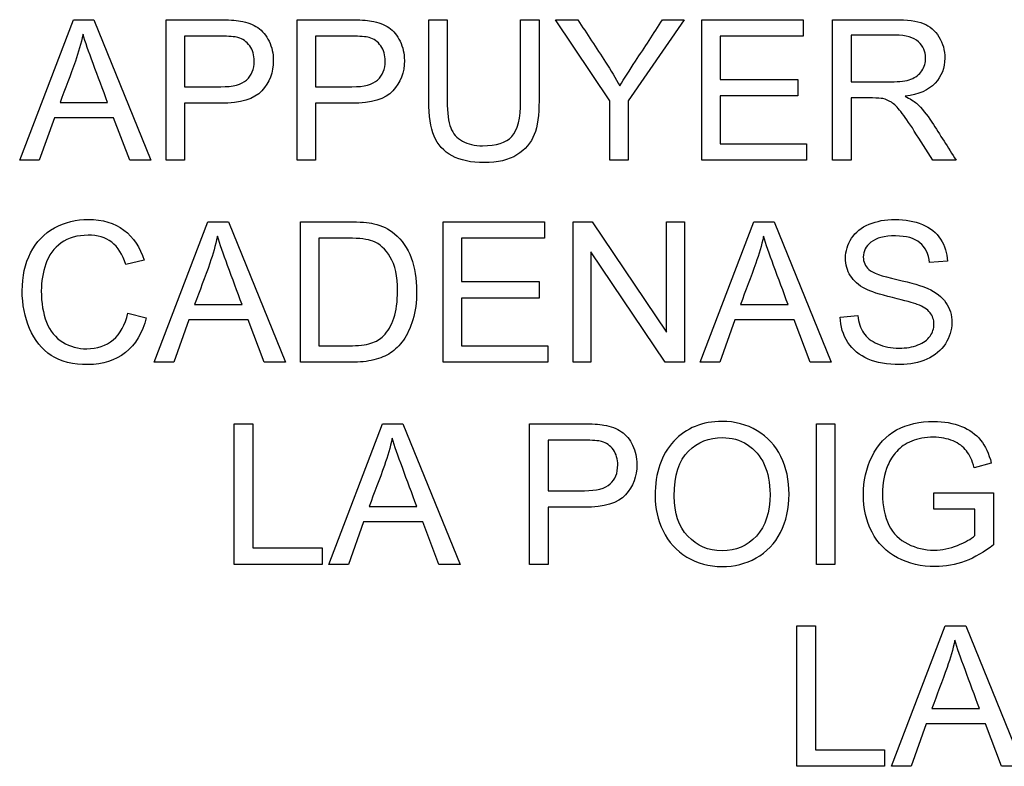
# Model space of a CAD drawing. Header units: inches. Extents: x 1 to 359, y -2 to 239.
# Tile 17 of 64: x 107.674 to 108.352, y 134.921 to 135.435. Entities that reach past the tile are written whole.
import ezdxf

# ---------------------------------------------------------------- set-up
doc = ezdxf.new("R2010")
doc.units = ezdxf.units.IN
doc.header["$MEASUREMENT"] = 0
doc.layers.add('LAB20180', color=7, linetype='Continuous')

msp = doc.modelspace()

# ---------------------------------------------------------------- linework, layer by layer
at = {"layer": 'LAB20180', "color": 7, "linetype": 'Continuous'}
for p, q in [((107.67438, 135.33774), (107.71134, 135.43452)), ((107.71134, 135.43452), (107.72545, 135.43452)), ((107.72545, 135.43452), (107.76466, 135.33774)), ((107.77509, 135.33774), (107.77509, 135.43452)), ((107.86524, 135.33774), (107.86524, 135.43452)), ((107.9559, 135.43452), (107.96859, 135.43452)), ((108.01907, 135.43452), (108.03176, 135.43452)), ((108.08037, 135.3787), (108.04309, 135.43452)), ((108.04309, 135.43452), (108.05835, 135.43452)), ((108.13169, 135.43452), (108.09306, 135.3787)), ((108.11675, 135.43452), (108.13169, 135.43452)), ((108.14373, 135.33774), (108.14373, 135.43452)), ((108.14373, 135.43452), (108.21347, 135.43452)), ((108.21347, 135.43452), (108.21347, 135.42313)), ((108.23369, 135.33774), (108.23369, 135.43452)), ((107.78778, 135.42313), (107.78778, 135.38835)), ((107.87799, 135.42313), (107.87799, 135.38835)), ((108.21347, 135.42313), (108.15648, 135.42313)), ((108.15648, 135.42313), (108.15648, 135.39338)), ((108.24644, 135.42383), (108.24644, 135.39177)), ((108.15648, 135.39338), (108.20986, 135.39338)), ((108.20986, 135.39338), (108.20986, 135.38204)), ((108.20986, 135.38204), (108.15648, 135.38204)), ((108.15648, 135.38204), (108.15648, 135.34908)), ((108.24644, 135.38063), (108.24644, 135.33774)), ((107.70214, 135.37747), (107.73491, 135.37747)), ((107.78778, 135.37702), (107.78778, 135.33774)), ((107.87799, 135.37702), (107.87799, 135.33774)), ((108.08037, 135.33774), (108.08037, 135.3787)), ((108.09306, 135.3787), (108.09306, 135.33774)), ((107.69827, 135.36704), (107.68784, 135.33774)), ((107.73897, 135.36704), (107.69827, 135.36704)), ((107.75011, 135.33774), (107.73897, 135.36704)), ((108.15648, 135.34908), (108.21572, 135.34908)), ((108.21572, 135.34908), (108.21572, 135.33774)), ((107.68784, 135.33774), (107.67438, 135.33774)), ((107.76466, 135.33774), (107.75011, 135.33774)), ((107.78778, 135.33774), (107.77509, 135.33774)), ((107.87799, 135.33774), (107.86524, 135.33774)), ((108.09306, 135.33774), (108.08037, 135.33774)), ((108.21572, 135.33774), (108.14373, 135.33774)), ((108.24644, 135.33774), (108.23369, 135.33774)), ((108.31875, 135.33774), (108.30272, 135.33774)), ((107.76691, 135.19872), (107.80381, 135.29544)), ((107.80381, 135.29544), (107.81798, 135.29544)), ((107.81798, 135.29544), (107.85719, 135.19872)), ((107.86762, 135.19872), (107.86762, 135.29544)), ((107.96575, 135.19872), (107.96575, 135.29544)), ((107.96575, 135.29544), (108.03543, 135.29544)), ((108.03543, 135.29544), (108.03543, 135.28411)), ((108.05519, 135.19872), (108.05519, 135.29544)), ((108.05519, 135.29544), (108.06833, 135.29544)), ((108.06833, 135.29544), (108.11952, 135.21939)), ((108.11952, 135.21939), (108.11952, 135.29544)), ((108.11952, 135.29544), (108.13176, 135.29544)), ((108.13176, 135.29544), (108.13176, 135.19872)), ((108.14264, 135.19872), (108.17953, 135.29544)), ((108.17953, 135.29544), (108.19364, 135.29544)), ((108.19364, 135.29544), (108.23285, 135.19872)), ((107.88031, 135.28411), (107.88031, 135.21006)), ((108.03543, 135.28411), (107.97844, 135.28411)), ((107.97844, 135.28411), (107.97844, 135.25436)), ((108.11862, 135.19872), (108.06749, 135.27477)), ((108.06749, 135.27477), (108.06749, 135.19872)), ((107.75996, 135.26891), (107.7474, 135.26595)), ((108.31282, 135.2682), (108.30053, 135.2673)), ((107.97844, 135.25436), (108.03182, 135.25436)), ((108.03182, 135.25436), (108.03182, 135.24296)), ((107.79467, 135.23845), (107.82738, 135.23845)), ((108.03182, 135.24296), (107.97844, 135.24296)), ((107.97844, 135.24296), (107.97844, 135.21006)), ((108.17033, 135.23845), (108.2031, 135.23845)), ((107.74882, 135.23259), (107.7615, 135.22937)), ((107.79074, 135.22802), (107.78037, 135.19872)), ((107.8315, 135.22802), (107.79074, 135.22802)), ((107.84264, 135.19872), (107.8315, 135.22802)), ((108.16646, 135.22802), (108.1561, 135.19872)), ((108.20722, 135.22802), (108.16646, 135.22802)), ((108.2183, 135.19872), (108.20722, 135.22802)), ((108.23897, 135.22983), (108.25101, 135.23092)), ((107.97844, 135.21006), (108.03774, 135.21006)), ((108.03774, 135.21006), (108.03774, 135.19872)), ((107.78037, 135.19872), (107.76691, 135.19872)), ((107.85719, 135.19872), (107.84264, 135.19872)), ((108.03774, 135.19872), (107.96575, 135.19872)), ((108.06749, 135.19872), (108.05519, 135.19872)), ((108.13176, 135.19872), (108.11862, 135.19872)), ((108.1561, 135.19872), (108.14264, 135.19872)), ((108.23285, 135.19872), (108.2183, 135.19872)), ((107.82197, 135.05964), (107.82197, 135.15642)), ((107.82197, 135.15642), (107.83472, 135.15642)), ((107.83472, 135.15642), (107.83472, 135.07104)), ((107.88713, 135.05964), (107.92403, 135.15642)), ((107.92403, 135.15642), (107.93813, 135.15642)), ((107.93813, 135.15642), (107.97741, 135.05964)), ((108.02525, 135.05964), (108.02525, 135.15642)), ((108.22268, 135.05964), (108.22268, 135.15642)), ((108.22268, 135.15642), (108.23536, 135.15642)), ((108.23536, 135.15642), (108.23536, 135.05964)), ((108.038, 135.14509), (108.038, 135.11032)), ((108.34296, 135.12931), (108.33124, 135.12616)), ((108.30329, 135.09757), (108.30329, 135.10897)), ((108.30329, 135.10897), (108.34444, 135.10897)), ((108.34444, 135.10897), (108.34444, 135.07316)), ((107.91482, 135.09944), (107.9476, 135.09944)), ((108.038, 135.09899), (108.038, 135.05964)), ((108.33169, 135.09757), (108.30329, 135.09757)), ((108.33169, 135.07947), (108.33169, 135.09757)), ((107.91096, 135.08894), (107.90059, 135.05964)), ((107.95172, 135.08894), (107.91096, 135.08894)), ((107.96279, 135.05964), (107.95172, 135.08894)), ((107.83472, 135.07104), (107.88243, 135.07104)), ((107.88243, 135.07104), (107.88243, 135.05964)), ((107.88243, 135.05964), (107.82197, 135.05964)), ((107.90059, 135.05964), (107.88713, 135.05964)), ((107.97741, 135.05964), (107.96279, 135.05964)), ((108.038, 135.05964), (108.02525, 135.05964)), ((108.23536, 135.05964), (108.22268, 135.05964)), ((108.20915, 134.92062), (108.20915, 135.0174)), ((108.20915, 135.0174), (108.2219, 135.0174)), ((108.2219, 135.0174), (108.2219, 134.93202)), ((108.27432, 134.92062), (108.31121, 135.0174)), ((108.31121, 135.0174), (108.32532, 135.0174)), ((108.32532, 135.0174), (108.36453, 134.92062)), ((108.30201, 134.96042), (108.33478, 134.96042)), ((108.29814, 134.94992), (108.28778, 134.92062)), ((108.3389, 134.94992), (108.29814, 134.94992)), ((108.34998, 134.92062), (108.3389, 134.94992)), ((108.2219, 134.93202), (108.26955, 134.93202)), ((108.26955, 134.93202), (108.26955, 134.92062)), ((108.26955, 134.92062), (108.20915, 134.92062)), ((108.28778, 134.92062), (108.27432, 134.92062)), ((108.36453, 134.92062), (108.34998, 134.92062))]:
    msp.add_line(p, q, dxfattribs=at)
for points, knots in [([(107.77509, 135.43452), (107.78724, 135.43452), (107.79939, 135.43452), (107.81154, 135.43452), (107.81798, 135.43452), (107.82287, 135.43414), (107.82628, 135.43356), (107.83104, 135.43275), (107.83504, 135.43124), (107.83819, 135.42905), (107.84142, 135.42681), (107.84399, 135.4237), (107.84599, 135.41971), (107.848, 135.41569), (107.84888, 135.41128), (107.84888, 135.39821), (107.84631, 135.39125), (107.84103, 135.38559), (107.83575, 135.37992), (107.82635, 135.37702), (107.81263, 135.37702), (107.80435, 135.37702), (107.79606, 135.37702), (107.78778, 135.37702)], [0, 0, 0, 0, 0.216618, 0.216618, 0.216618, 0.304542, 0.304542, 0.304542, 0.38085, 0.38085, 0.38085, 0.453906, 0.453906, 0.453906, 0.533113, 0.533113, 0.67119, 0.67119, 0.67119, 0.852322, 0.852322, 0.852322, 1, 1, 1, 1]), ([(107.86524, 135.43452), (107.87741, 135.43452), (107.88958, 135.43452), (107.90175, 135.43452), (107.90819, 135.43452), (107.91308, 135.43414), (107.91643, 135.43356), (107.92119, 135.43273), (107.92519, 135.43124), (107.92841, 135.42905), (107.93166, 135.42684), (107.9342, 135.4237), (107.93613, 135.41971), (107.9381, 135.41564), (107.9391, 135.41128), (107.9391, 135.39821), (107.93646, 135.39125), (107.93124, 135.38559), (107.92596, 135.37985), (107.91649, 135.37702), (107.90284, 135.37702), (107.89456, 135.37702), (107.88627, 135.37702), (107.87799, 135.37702)], [0, 0, 0, 0, 0.216958, 0.216958, 0.216958, 0.304485, 0.304485, 0.304485, 0.381107, 0.381107, 0.381107, 0.453971, 0.453971, 0.453971, 0.533155, 0.533155, 0.671192, 0.671192, 0.671192, 0.852298, 0.852298, 0.852298, 1, 1, 1, 1]), ([(108.03176, 135.43452), (108.03176, 135.41589), (108.03176, 135.39726), (108.03176, 135.37863), (108.03176, 135.36884), (108.03066, 135.36112), (108.02847, 135.35545), (108.02626, 135.34973), (108.02229, 135.34508), (108.01656, 135.34148), (108.0109, 135.33792), (108.00336, 135.33613), (107.98501, 135.33613), (107.9776, 135.33768), (107.97187, 135.34083), (107.96617, 135.34397), (107.96202, 135.34843), (107.95713, 135.36028), (107.9559, 135.36833), (107.9559, 135.37863), (107.9559, 135.39726), (107.9559, 135.41589), (107.9559, 135.43452)], [0, 0, 0, 0, 0.22934, 0.22934, 0.22934, 0.325918, 0.325918, 0.325918, 0.402617, 0.402617, 0.402617, 0.498704, 0.498704, 0.59279, 0.59279, 0.59279, 0.681736, 0.681736, 0.770682, 0.770682, 0.770682, 1, 1, 1, 1]), ([(108.03176, 135.43452), (108.03176, 135.41589), (108.03176, 135.39726), (108.03176, 135.37863), (108.03176, 135.36884), (108.03066, 135.36112), (108.02847, 135.35545), (108.02626, 135.34973), (108.02229, 135.34508), (108.01656, 135.34148), (108.0109, 135.33792), (108.00336, 135.33613), (107.98501, 135.33613), (107.9776, 135.33768), (107.97187, 135.34083), (107.96617, 135.34397), (107.96202, 135.34843), (107.95713, 135.36028), (107.9559, 135.36833), (107.9559, 135.37863), (107.9559, 135.39726), (107.9559, 135.41589), (107.9559, 135.43452)], [0, 0, 0, 0, 0.22934, 0.22934, 0.22934, 0.325918, 0.325918, 0.325918, 0.402617, 0.402617, 0.402617, 0.498704, 0.498704, 0.59279, 0.59279, 0.59279, 0.681736, 0.681736, 0.770682, 0.770682, 0.770682, 1, 1, 1, 1]), ([(107.96859, 135.43452), (107.96859, 135.41591), (107.96859, 135.3973), (107.96859, 135.3787), (107.96859, 135.37026), (107.96942, 135.36408), (107.97097, 135.36015), (107.97254, 135.35617), (107.97516, 135.35307), (107.97902, 135.35094), (107.98286, 135.34883), (107.98745, 135.34772), (108.00233, 135.34772), (108.00903, 135.34985), (108.01302, 135.3541), (108.01704, 135.35838), (108.01907, 135.36659), (108.01907, 135.3787), (108.01907, 135.3973), (108.01907, 135.41591), (108.01907, 135.43452)], [0, 0, 0, 0, 0.272471, 0.272471, 0.272471, 0.364187, 0.364187, 0.364187, 0.425156, 0.425156, 0.425156, 0.489974, 0.489974, 0.60131, 0.60131, 0.60131, 0.727559, 0.727559, 0.727559, 1, 1, 1, 1]), ([(107.96859, 135.43452), (107.96859, 135.41591), (107.96859, 135.3973), (107.96859, 135.3787), (107.96859, 135.37026), (107.96942, 135.36408), (107.97097, 135.36015), (107.97254, 135.35617), (107.97516, 135.35307), (107.97902, 135.35094), (107.98286, 135.34883), (107.98745, 135.34772), (108.00233, 135.34772), (108.00903, 135.34985), (108.01302, 135.3541), (108.01704, 135.35838), (108.01907, 135.36659), (108.01907, 135.3787), (108.01907, 135.3973), (108.01907, 135.41591), (108.01907, 135.43452)], [0, 0, 0, 0, 0.272471, 0.272471, 0.272471, 0.364187, 0.364187, 0.364187, 0.425156, 0.425156, 0.425156, 0.489974, 0.489974, 0.60131, 0.60131, 0.60131, 0.727559, 0.727559, 0.727559, 1, 1, 1, 1]), ([(108.05835, 135.43452), (108.06475, 135.42476), (108.07114, 135.41499), (108.07754, 135.40522), (108.08111, 135.39977), (108.08436, 135.39428), (108.08739, 135.38893)], [0, 0, 0, 0, 0.647796, 0.647796, 0.647796, 1, 1, 1, 1]), ([(108.08739, 135.38893), (108.09035, 135.39402), (108.09396, 135.39969), (108.09814, 135.406), (108.10442, 135.41546), (108.11055, 135.42501), (108.11675, 135.43452)], [0, 0, 0, 0, 0.371968, 0.371968, 0.371968, 1, 1, 1, 1]), ([(108.23369, 135.43452), (108.24796, 135.43452), (108.26223, 135.43452), (108.27651, 135.43452), (108.28514, 135.43452), (108.29164, 135.43362), (108.30065, 135.43014), (108.3042, 135.42705), (108.30961, 135.4183), (108.31096, 135.4134), (108.31096, 135.40123), (108.3087, 135.39544), (108.29982, 135.38604), (108.29299, 135.38301), (108.28366, 135.38179)], [0, 0, 0, 0, 0.318406, 0.318406, 0.318406, 0.439908, 0.439908, 0.561409, 0.561409, 0.682911, 0.682911, 0.841455, 0.841455, 1, 1, 1, 1]), ([(107.71798, 135.42448), (107.71662, 135.41823), (107.71482, 135.41199), (107.7127, 135.40587), (107.70938, 135.39633), (107.70566, 135.38694), (107.70214, 135.37747)], [0, 0, 0, 0, 0.389814, 0.389814, 0.389814, 1, 1, 1, 1]), ([(107.73491, 135.37747), (107.73158, 135.3864), (107.72826, 135.39533), (107.72493, 135.40426), (107.72189, 135.41241), (107.71959, 135.41913), (107.71798, 135.42448)], [0, 0, 0, 0, 0.572051, 0.572051, 0.572051, 1, 1, 1, 1]), ([(107.78778, 135.38835), (107.79613, 135.38835), (107.80448, 135.38835), (107.81282, 135.38835), (107.82113, 135.38835), (107.82706, 135.3899), (107.83401, 135.39608), (107.83575, 135.40046), (107.83575, 135.41012), (107.83472, 135.4136), (107.8306, 135.41939), (107.82789, 135.42132), (107.82454, 135.42229), (107.82243, 135.4229), (107.81843, 135.42313), (107.81257, 135.42313), (107.8043, 135.42313), (107.79604, 135.42313), (107.78778, 135.42313)], [0, 0, 0, 0, 0.215355, 0.215355, 0.215355, 0.351087, 0.351087, 0.486819, 0.486819, 0.585108, 0.585108, 0.683397, 0.683397, 0.683397, 0.786845, 0.786845, 0.786845, 1, 1, 1, 1]), ([(107.87799, 135.38835), (107.88634, 135.38835), (107.89469, 135.38835), (107.90304, 135.38835), (107.91134, 135.38835), (107.9172, 135.3899), (107.92416, 135.39608), (107.9259, 135.40046), (107.9259, 135.41012), (107.92487, 135.4136), (107.92287, 135.41649), (107.92085, 135.41942), (107.9181, 135.42132), (107.91476, 135.42229), (107.91258, 135.42292), (107.90857, 135.42313), (107.90278, 135.42313), (107.89452, 135.42313), (107.88625, 135.42313), (107.87799, 135.42313)], [0, 0, 0, 0, 0.215503, 0.215503, 0.215503, 0.355035, 0.355035, 0.494567, 0.494567, 0.595608, 0.595608, 0.595608, 0.683176, 0.683176, 0.683176, 0.786692, 0.786692, 0.786692, 1, 1, 1, 1]), ([(108.24644, 135.39177), (108.2556, 135.39177), (108.26477, 135.39177), (108.27393, 135.39177), (108.27979, 135.39177), (108.28436, 135.39235), (108.29093, 135.39479), (108.29344, 135.39672), (108.29518, 135.39936), (108.29695, 135.40205), (108.29776, 135.40497), (108.29776, 135.41263), (108.29608, 135.41643), (108.2928, 135.41939), (108.28948, 135.42238), (108.28417, 135.42383), (108.27702, 135.42383), (108.26683, 135.42383), (108.25663, 135.42383), (108.24644, 135.42383)], [0, 0, 0, 0, 0.228426, 0.228426, 0.228426, 0.326342, 0.326342, 0.424258, 0.424258, 0.424258, 0.4994, 0.4994, 0.606745, 0.606745, 0.606745, 0.745853, 0.745853, 0.745853, 1, 1, 1, 1]), ([(108.30272, 135.33774), (108.29847, 135.34446), (108.29422, 135.35118), (108.28997, 135.3579), (108.28628, 135.36372), (108.28314, 135.36814), (108.28069, 135.37123), (108.2783, 135.37425), (108.27612, 135.37644), (108.27419, 135.37766), (108.27233, 135.37884), (108.27039, 135.37973), (108.26839, 135.38018), (108.26692, 135.38051), (108.26453, 135.38063), (108.26125, 135.38063), (108.25631, 135.38063), (108.25137, 135.38063), (108.24644, 135.38063)], [0, 0, 0, 0, 0.307272, 0.307272, 0.307272, 0.516565, 0.516565, 0.516565, 0.634985, 0.634985, 0.634985, 0.71676, 0.71676, 0.71676, 0.809177, 0.809177, 0.809177, 1, 1, 1, 1]), ([(108.28366, 135.38179), (108.28707, 135.38018), (108.28964, 135.3785), (108.29138, 135.37696), (108.29516, 135.3736), (108.29866, 135.36923), (108.30201, 135.36408), (108.30768, 135.35536), (108.31317, 135.34652), (108.31875, 135.33774)], [0, 0, 0, 0, 0.160112, 0.160112, 0.160112, 0.453397, 0.453397, 0.453397, 1, 1, 1, 1]), ([(107.7615, 135.22937), (107.75886, 135.21888), (107.75404, 135.21089), (107.74013, 135.19982), (107.73156, 135.19711), (107.71109, 135.19711), (107.70265, 135.19917), (107.69608, 135.20342), (107.68956, 135.20765), (107.68462, 135.21386), (107.68121, 135.22191), (107.67782, 135.2299), (107.67612, 135.23858), (107.67612, 135.25784), (107.67805, 135.26666), (107.68192, 135.27413), (107.68577, 135.28157), (107.69119, 135.28733), (107.69827, 135.29119), (107.70543, 135.2951), (107.71321, 135.29705), (107.73143, 135.29705), (107.73955, 135.29454), (107.74612, 135.28965), (107.75272, 135.28472), (107.75732, 135.2778), (107.75996, 135.26891)], [0, 0, 0, 0, 0.104376, 0.104376, 0.208752, 0.208752, 0.317142, 0.317142, 0.317142, 0.409738, 0.409738, 0.409738, 0.508627, 0.508627, 0.616505, 0.616505, 0.616505, 0.708763, 0.708763, 0.708763, 0.799096, 0.799096, 0.902432, 0.902432, 0.902432, 1, 1, 1, 1]), ([(107.86762, 135.29544), (107.87872, 135.29544), (107.88982, 135.29544), (107.90091, 135.29544), (107.90845, 135.29544), (107.91418, 135.29499), (107.9181, 135.29409), (107.92365, 135.29282), (107.92841, 135.29048), (107.93234, 135.28713), (107.93741, 135.28281), (107.94122, 135.27728), (107.94373, 135.27059), (107.94625, 135.26387), (107.94753, 135.25623), (107.94753, 135.24026), (107.94669, 135.23369), (107.94496, 135.22802), (107.94322, 135.22237), (107.94109, 135.21766), (107.93839, 135.21399), (107.93565, 135.21027), (107.93279, 135.20729), (107.92957, 135.20516), (107.92639, 135.20307), (107.92255, 135.20143), (107.91353, 135.19924), (107.90832, 135.19872), (107.90252, 135.19872), (107.89089, 135.19872), (107.87926, 135.19872), (107.86762, 135.19872)], [0, 0, 0, 0, 0.150413, 0.150413, 0.150413, 0.228477, 0.228477, 0.228477, 0.300745, 0.300745, 0.300745, 0.392531, 0.392531, 0.392531, 0.498096, 0.498096, 0.587904, 0.587904, 0.587904, 0.658254, 0.658254, 0.658254, 0.714914, 0.714914, 0.714914, 0.778618, 0.778618, 0.842322, 0.842322, 0.842322, 1, 1, 1, 1]), ([(108.25101, 135.23092), (108.25159, 135.22603), (108.25294, 135.22203), (108.255, 135.21894), (108.25709, 135.21581), (108.26035, 135.21328), (108.2691, 135.20941), (108.27406, 135.20845), (108.28443, 135.20845), (108.28868, 135.20916), (108.29615, 135.21212), (108.29898, 135.21411), (108.30078, 135.21669), (108.30256, 135.21922), (108.30349, 135.22197), (108.30349, 135.22796), (108.30259, 135.2306), (108.29898, 135.23511), (108.29608, 135.23697), (108.29203, 135.23852), (108.28943, 135.23951), (108.28372, 135.24109), (108.2749, 135.24322), (108.26602, 135.24536), (108.25983, 135.2474), (108.25629, 135.24927), (108.25165, 135.25172), (108.24824, 135.25468), (108.24373, 135.26189), (108.24264, 135.26588), (108.24264, 135.27522), (108.24399, 135.27979), (108.24953, 135.28829), (108.25352, 135.29151), (108.25886, 135.2937), (108.26418, 135.29588), (108.27007, 135.29705), (108.28372, 135.29705), (108.29003, 135.29589), (108.2955, 135.29357), (108.30092, 135.29128), (108.30516, 135.28791), (108.30806, 135.2834), (108.31098, 135.27886), (108.31257, 135.27387), (108.31282, 135.2682)], [0, 0, 0, 0, 0.049734, 0.049734, 0.049734, 0.102625, 0.102625, 0.155515, 0.155515, 0.202805, 0.202805, 0.250096, 0.250096, 0.250096, 0.285885, 0.285885, 0.322453, 0.322453, 0.359021, 0.359021, 0.359021, 0.428383, 0.428383, 0.428383, 0.504928, 0.504928, 0.504928, 0.558431, 0.558431, 0.611934, 0.611934, 0.669259, 0.669259, 0.726583, 0.726583, 0.726583, 0.796348, 0.796348, 0.87302, 0.87302, 0.87302, 0.937083, 0.937083, 0.937083, 1, 1, 1, 1]), ([(107.7474, 135.26595), (107.74521, 135.27297), (107.74193, 135.27812), (107.73768, 135.28134), (107.73339, 135.28459), (107.72802, 135.28617), (107.71411, 135.28617), (107.70787, 135.28436), (107.70284, 135.28082), (107.69783, 135.27729), (107.69434, 135.27245), (107.69235, 135.2664), (107.69036, 135.26039), (107.68926, 135.25423), (107.68926, 135.23961), (107.69048, 135.23247), (107.69286, 135.22628), (107.69522, 135.22016), (107.69898, 135.21559), (107.70407, 135.21257), (107.70911, 135.20957), (107.71463, 135.208), (107.72763, 135.208), (107.73375, 135.21006), (107.74367, 135.2183), (107.74702, 135.22448), (107.74882, 135.23259)], [0, 0, 0, 0, 0.096945, 0.096945, 0.096945, 0.187413, 0.187413, 0.290421, 0.290421, 0.290421, 0.385578, 0.385578, 0.385578, 0.479008, 0.479008, 0.599806, 0.599806, 0.599806, 0.694434, 0.694434, 0.694434, 0.783273, 0.783273, 0.891636, 0.891636, 1, 1, 1, 1]), ([(107.81044, 135.28546), (107.80909, 135.27915), (107.80735, 135.27297), (107.80523, 135.26685), (107.80191, 135.25731), (107.79819, 135.24792), (107.79467, 135.23845)], [0, 0, 0, 0, 0.389606, 0.389606, 0.389606, 1, 1, 1, 1]), ([(107.82738, 135.23845), (107.82407, 135.24738), (107.82077, 135.25631), (107.81746, 135.26524), (107.81443, 135.27342), (107.81212, 135.28012), (107.81044, 135.28546)], [0, 0, 0, 0, 0.571633, 0.571633, 0.571633, 1, 1, 1, 1]), ([(108.18617, 135.28546), (108.18481, 135.27915), (108.18308, 135.27297), (108.18089, 135.26685), (108.17748, 135.25734), (108.17385, 135.24792), (108.17033, 135.23845)], [0, 0, 0, 0, 0.38985, 0.38985, 0.38985, 1, 1, 1, 1]), ([(108.2031, 135.23845), (108.1998, 135.24738), (108.19649, 135.25631), (108.19319, 135.26524), (108.19016, 135.27342), (108.18784, 135.28012), (108.18617, 135.28546)], [0, 0, 0, 0, 0.571633, 0.571633, 0.571633, 1, 1, 1, 1]), ([(108.30053, 135.2673), (108.29988, 135.27335), (108.29763, 135.27793), (108.29383, 135.28102), (108.29007, 135.28408), (108.28443, 135.28565), (108.27702, 135.28572), (108.26936, 135.28578), (108.26369, 135.28424), (108.26015, 135.2814), (108.25665, 135.2786), (108.25487, 135.27516), (108.25487, 135.26769), (108.25616, 135.26485), (108.25861, 135.2626), (108.26109, 135.26031), (108.26749, 135.25803), (108.27786, 135.25571), (108.28824, 135.25339), (108.29537, 135.25127), (108.29924, 135.24953), (108.30491, 135.24697), (108.30903, 135.24367), (108.31173, 135.23974), (108.31446, 135.23577), (108.31579, 135.23118), (108.31579, 135.22081), (108.31431, 135.21598), (108.31134, 135.21147), (108.30837, 135.20695), (108.3042, 135.20342), (108.29866, 135.20085), (108.2932, 135.19831), (108.287, 135.19711), (108.27136, 135.19711), (108.26408, 135.19834), (108.25816, 135.20091), (108.25226, 135.20348), (108.24766, 135.20729), (108.24425, 135.21244), (108.24088, 135.21752), (108.23916, 135.22332), (108.23897, 135.22983)], [0, 0, 0, 0, 0.061068, 0.061068, 0.061068, 0.130319, 0.130319, 0.130319, 0.199417, 0.199417, 0.199417, 0.244343, 0.244343, 0.283473, 0.283473, 0.283473, 0.363727, 0.363727, 0.363727, 0.45053, 0.45053, 0.45053, 0.51313, 0.51313, 0.51313, 0.57114, 0.57114, 0.629875, 0.629875, 0.629875, 0.695194, 0.695194, 0.695194, 0.766392, 0.766392, 0.856886, 0.856886, 0.856886, 0.928274, 0.928274, 0.928274, 1, 1, 1, 1]), ([(107.88031, 135.21006), (107.8872, 135.21006), (107.89409, 135.21006), (107.90098, 135.21006), (107.90742, 135.21006), (107.91237, 135.21064), (107.91604, 135.2118), (107.91967, 135.21294), (107.92255, 135.21469), (107.92776, 135.21991), (107.93015, 135.22397), (107.93182, 135.22912), (107.9335, 135.23429), (107.9344, 135.24045), (107.9344, 135.2579), (107.93272, 135.26569), (107.92937, 135.27116), (107.92607, 135.27656), (107.92203, 135.28024), (107.91727, 135.28211), (107.91382, 135.28346), (107.90832, 135.28411), (107.90065, 135.28411), (107.89387, 135.28411), (107.88709, 135.28411), (107.88031, 135.28411)], [0, 0, 0, 0, 0.131457, 0.131457, 0.131457, 0.228272, 0.228272, 0.228272, 0.293515, 0.293515, 0.383703, 0.383703, 0.383703, 0.499077, 0.499077, 0.65797, 0.65797, 0.65797, 0.76365, 0.76365, 0.76365, 0.870567, 0.870567, 0.870567, 1, 1, 1, 1]), ([(108.1116, 135.10678), (108.1116, 135.12275), (108.11592, 135.1353), (108.12448, 135.14438), (108.13307, 135.15349), (108.14418, 135.15803), (108.16666, 135.15803), (108.1747, 135.15591), (108.18185, 135.15159), (108.18897, 135.1473), (108.19447, 135.14142), (108.19821, 135.13382), (108.20197, 135.12617), (108.20381, 135.11753), (108.20381, 135.09808), (108.20181, 135.08933), (108.19396, 135.07387), (108.18836, 135.06801), (108.18114, 135.06402), (108.17388, 135.06), (108.16608, 135.0581), (108.14863, 135.0581), (108.14051, 135.06022), (108.13337, 135.06466), (108.12625, 135.06909), (108.12081, 135.07503), (108.11347, 135.09023), (108.1116, 135.09828), (108.1116, 135.10678)], [0, 0, 0, 0, 0.133288, 0.133288, 0.133288, 0.256522, 0.256522, 0.33712, 0.33712, 0.33712, 0.417249, 0.417249, 0.417249, 0.502222, 0.502222, 0.588327, 0.588327, 0.674432, 0.674432, 0.674432, 0.75288, 0.75288, 0.837966, 0.837966, 0.837966, 0.918983, 0.918983, 1, 1, 1, 1]), ([(108.34444, 135.07316), (108.33813, 135.06814), (108.33163, 135.06434), (108.32493, 135.06183), (108.31829, 135.05934), (108.31141, 135.0581), (108.29486, 135.0581), (108.28623, 135.06009), (108.27844, 135.06415), (108.2707, 135.06818), (108.26479, 135.07413), (108.25693, 135.08946), (108.25494, 135.09808), (108.25494, 135.11695), (108.25687, 135.12577), (108.26086, 135.13395), (108.26482, 135.14205), (108.27046, 135.14812), (108.2778, 135.15211), (108.28516, 135.15611), (108.2937, 135.15803), (108.31038, 135.15803), (108.31669, 135.15687), (108.32235, 135.15462), (108.32797, 135.15239), (108.3324, 135.14921), (108.33884, 135.1411), (108.34129, 135.13582), (108.34296, 135.12931)], [0, 0, 0, 0, 0.088812, 0.088812, 0.088812, 0.16845, 0.16845, 0.276583, 0.276583, 0.276583, 0.3809, 0.3809, 0.485217, 0.485217, 0.587419, 0.587419, 0.587419, 0.686378, 0.686378, 0.686378, 0.790663, 0.790663, 0.866443, 0.866443, 0.866443, 0.933222, 0.933222, 1, 1, 1, 1]), ([(108.02525, 135.15642), (108.03742, 135.15642), (108.04959, 135.15642), (108.06176, 135.15642), (108.0682, 135.15642), (108.0731, 135.1561), (108.07644, 135.15552), (108.08121, 135.1547), (108.0852, 135.1532), (108.08842, 135.15095), (108.09161, 135.14872), (108.09422, 135.1456), (108.09615, 135.14161), (108.09809, 135.13759), (108.09911, 135.13318), (108.09911, 135.12017), (108.09647, 135.11322), (108.09125, 135.10748), (108.08604, 135.10176), (108.07651, 135.09892), (108.06286, 135.09899), (108.05457, 135.09902), (108.04629, 135.09899), (108.038, 135.09899)], [0, 0, 0, 0, 0.216952, 0.216952, 0.216952, 0.304451, 0.304451, 0.304451, 0.381248, 0.381248, 0.381248, 0.454064, 0.454064, 0.454064, 0.533616, 0.533616, 0.671221, 0.671221, 0.671221, 0.852304, 0.852304, 0.852304, 1, 1, 1, 1]), ([(107.93066, 135.14644), (107.92931, 135.14013), (107.92757, 135.13395), (107.92538, 135.12777), (107.92202, 135.11827), (107.91834, 135.10888), (107.91482, 135.09944)], [0, 0, 0, 0, 0.391075, 0.391075, 0.391075, 1, 1, 1, 1]), ([(107.9476, 135.09944), (107.94429, 135.10836), (107.94099, 135.11729), (107.93768, 135.12622), (107.93465, 135.1344), (107.93234, 135.1411), (107.93066, 135.14644)], [0, 0, 0, 0, 0.571633, 0.571633, 0.571633, 1, 1, 1, 1]), ([(108.038, 135.11032), (108.04635, 135.11032), (108.0547, 135.11032), (108.06305, 135.11032), (108.07136, 135.11032), (108.07722, 135.11186), (108.08417, 135.11804), (108.08591, 135.12242), (108.08591, 135.13208), (108.08488, 135.13556), (108.08288, 135.13846), (108.08087, 135.14138), (108.07812, 135.14329), (108.07477, 135.14419), (108.07258, 135.14478), (108.06859, 135.14509), (108.06279, 135.14509), (108.05453, 135.14509), (108.04627, 135.14509), (108.038, 135.14509)], [0, 0, 0, 0, 0.215549, 0.215549, 0.215549, 0.355111, 0.355111, 0.494673, 0.494673, 0.595735, 0.595735, 0.595735, 0.683088, 0.683088, 0.683088, 0.786664, 0.786664, 0.786664, 1, 1, 1, 1]), ([(108.1248, 135.10652), (108.1248, 135.09486), (108.12789, 135.08566), (108.13414, 135.07902), (108.14042, 135.07236), (108.14824, 135.06898), (108.16724, 135.06898), (108.17516, 135.07233), (108.18752, 135.08585), (108.19067, 135.09544), (108.19067, 135.11573), (108.18932, 135.12255), (108.18404, 135.13427), (108.18011, 135.13878), (108.17503, 135.14206), (108.16997, 135.14533), (108.16421, 135.14689), (108.14882, 135.14689), (108.14103, 135.1438), (108.13452, 135.13756), (108.12805, 135.13134), (108.1248, 135.12101), (108.1248, 135.10652)], [0, 0, 0, 0, 0.129277, 0.129277, 0.129277, 0.252801, 0.252801, 0.378862, 0.378862, 0.504924, 0.504924, 0.584611, 0.584611, 0.664298, 0.664298, 0.664298, 0.743257, 0.743257, 0.854915, 0.854915, 0.854915, 1, 1, 1, 1]), ([(108.33124, 135.12616), (108.32976, 135.13105), (108.32802, 135.13498), (108.32583, 135.13775), (108.32364, 135.14053), (108.32062, 135.14284), (108.31662, 135.14457), (108.31266, 135.1463), (108.30819, 135.14709), (108.30329, 135.14715), (108.2975, 135.14723), (108.29241, 135.14618), (108.28816, 135.14445), (108.28389, 135.1427), (108.2805, 135.14026), (108.27786, 135.13736), (108.27525, 135.1345), (108.27322, 135.13125), (108.27181, 135.12783), (108.2693, 135.1218), (108.26807, 135.11528), (108.26807, 135.09963), (108.26962, 135.09242), (108.27252, 135.08662), (108.27546, 135.08072), (108.27986, 135.07645), (108.28546, 135.07368), (108.29114, 135.07087), (108.29718, 135.06943), (108.30909, 135.06943), (108.31443, 135.07046), (108.31971, 135.07265), (108.32497, 135.07483), (108.32899, 135.07703), (108.33169, 135.07947)], [0, 0, 0, 0, 0.06852, 0.06852, 0.06852, 0.130209, 0.130209, 0.130209, 0.203012, 0.203012, 0.203012, 0.285454, 0.285454, 0.285454, 0.352616, 0.352616, 0.352616, 0.413059, 0.413059, 0.413059, 0.513316, 0.513316, 0.638638, 0.638638, 0.638638, 0.737944, 0.737944, 0.737944, 0.8387, 0.8387, 0.926226, 0.926226, 0.926226, 1, 1, 1, 1]), ([(108.31785, 135.00742), (108.31649, 135.00111), (108.31476, 134.99493), (108.31257, 134.98875), (108.3092, 134.97925), (108.30553, 134.96986), (108.30201, 134.96042)], [0, 0, 0, 0, 0.391075, 0.391075, 0.391075, 1, 1, 1, 1]), ([(108.33478, 134.96042), (108.33148, 134.96935), (108.32817, 134.97828), (108.32487, 134.9872), (108.32186, 134.99533), (108.31952, 135.00208), (108.31785, 135.00742)], [0, 0, 0, 0, 0.571633, 0.571633, 0.571633, 1, 1, 1, 1])]:
    msp.add_open_spline(points, degree=3, knots=knots, dxfattribs=at)

doc.saveas('drawing.dxf')
